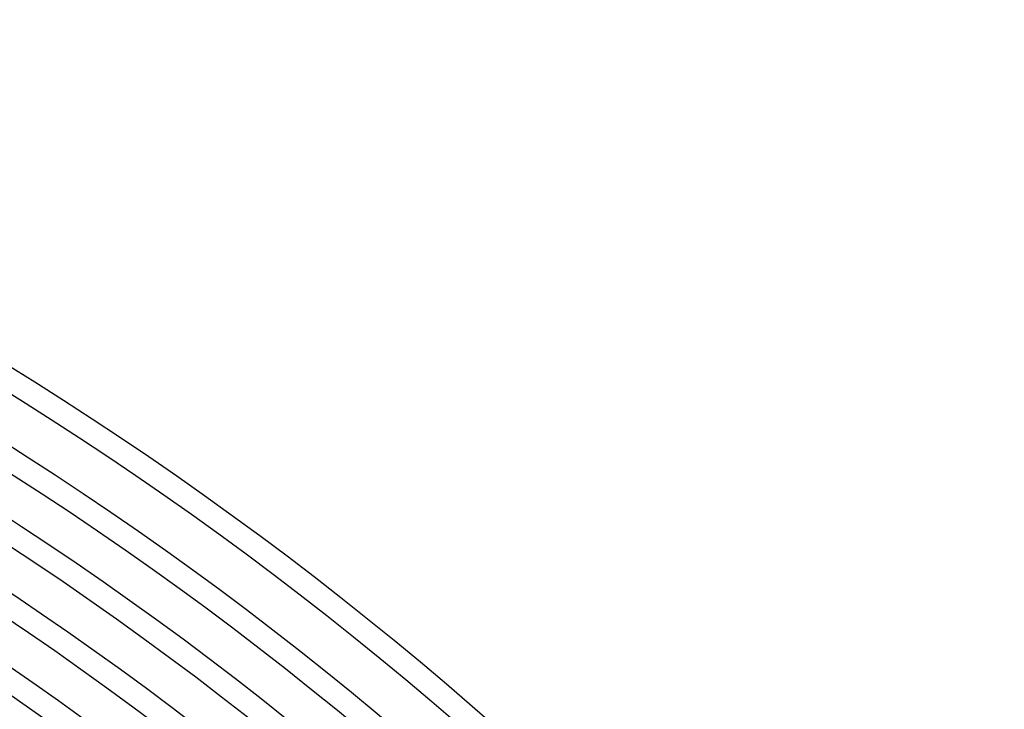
# Model space of a CAD drawing. Header units: millimetres. Extents: x -660 to 660, y -630 to 630.
# Tile 125 of 125: x 324 to 496, y 464 to 584. Entities that reach past the tile are written whole.
import ezdxf

# ---------------------------------------------------------------- set-up
doc = ezdxf.new("R2010")
doc.units = ezdxf.units.MM
doc.layers.add('THICK', color=7, linetype='Continuous')

msp = doc.modelspace()

# ---------------------------------------------------------------- linework, layer by layer
at = {"layer": 'THICK'}
for radius, start, end in [(615, 36.18607, 71.8139), (611, 36.17403, 71.82599), (603.25, 36.18996, 71.81006), (599.25, 36.12499, 71.87498), (592.5, 36.1934, 71.80662), (588.5, 36.13765, 71.86231), (581.75, 36.19695, 71.80301), (577.75, 36.1494, 71.85057), (571, 36.2007, 71.7993), (567, 36.1605, 71.8396), (560.25, 36.2045, 71.7955), (556.25, 36.1709, 71.8291), (549.5, 36.2085, 71.7914), (545.5, 36.1808, 71.8192), (538.75, 36.2127, 71.7873), (534.75, 36.1903, 71.8097), (528, 36.217, 71.783), (524, 36.1995, 71.8005), (517.25, 36.2215, 71.7784), (513.25, 36.2082, 71.7917), (506.5, 36.2262, 71.7737), (502.5, 36.2167, 71.7832), (495.75, 36.2312, 71.7689), (491.75, 36.2249, 71.7751)]:
    msp.add_arc((0, 0), radius, start, end, dxfattribs=at)

doc.saveas('drawing.dxf')
